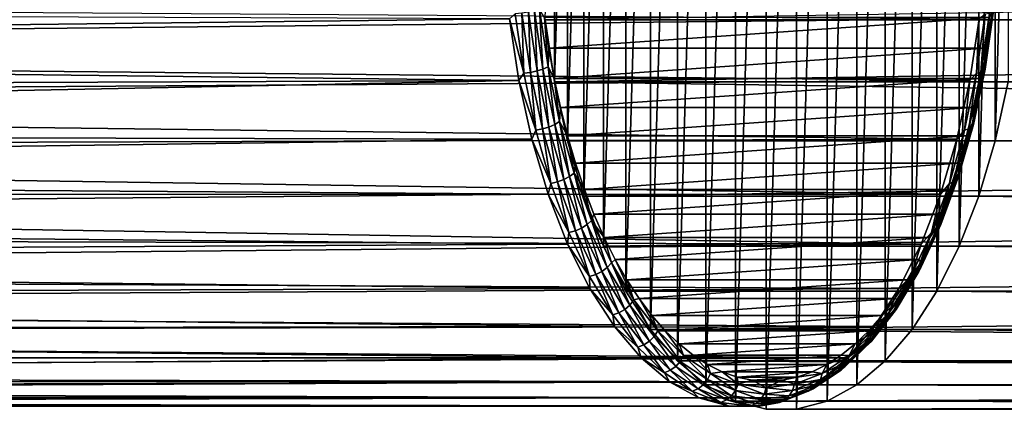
# Model space of a CAD drawing. Header units: metres. Extents: x -27 to 247, y -27 to 27.
# Tile 24 of 34: x 91 to 122, y -16 to -4. Entities that reach past the tile are written whole.
import ezdxf

# ---------------------------------------------------------------- set-up
doc = ezdxf.new("R2010")
doc.units = ezdxf.units.M
doc.layers.add('solid_10271102_01', color=7, linetype='CONTINUOUS')

msp = doc.modelspace()

# ---------------------------------------------------------------- linework, layer by layer
at = {"layer": 'solid_10271102_01'}
for points in [[(114.308525, 16.068218, 122.27401), (114.308525, -16.068218, 122.27401), (113.366859, -15.814806, 124.045029)], [(114.308525, 16.068218, 122.27401), (113.366859, -15.814806, 124.045029), (113.366859, 15.814806, 124.045029)], [(115.257851, 16.068218, 120.488594), (115.257851, -16.068218, 120.488594), (114.308525, -16.068218, 122.27401)], [(115.257851, 16.068218, 120.488594), (114.308525, -16.068218, 122.27401), (114.308525, 16.068218, 122.27401)], [(116.199516, 15.814806, 118.717583), (115.257851, -16.068218, 120.488594), (115.257851, 16.068218, 120.488594)], [(113.366859, 15.814806, 124.045029), (113.366859, -15.814806, 124.045029), (112.447578, -15.312068, 125.773941)], [(113.366859, 15.814806, 124.045029), (112.447578, -15.312068, 125.773941), (112.447578, 15.312068, 125.773941)], [(116.199516, 15.814806, 118.717583), (116.199516, -15.814806, 118.717583), (115.257851, -16.068218, 120.488594)], [(117.11879, 15.312068, 116.98867), (116.199516, -15.814806, 118.717583), (116.199516, 15.814806, 118.717583)], [(112.447578, 15.312068, 125.773941), (112.447578, -15.312068, 125.773941), (111.564964, -14.567746, 127.433891)], [(112.447578, 15.312068, 125.773941), (111.564964, -14.567746, 127.433891), (111.564964, 14.567746, 127.433891)], [(117.11879, 15.312068, 116.98867), (117.11879, -15.312068, 116.98867), (116.199516, -15.814806, 118.717583)], [(118.001404, 14.567746, 115.328712), (117.11879, -15.312068, 116.98867), (117.11879, 15.312068, 116.98867)], [(111.564964, 14.567746, 127.433891), (111.564964, -14.567746, 127.433891), (110.733154, -13.593688, 128.998306)], [(111.564964, 14.567746, 127.433891), (110.733154, -13.593688, 128.998306), (110.733154, 13.593688, 128.998306)], [(118.001404, 14.567746, 115.328712), (118.001404, -14.567746, 115.328712), (117.11879, -15.312068, 116.98867)], [(118.833221, 13.593688, 113.764297), (118.001404, -14.567746, 115.328712), (118.001404, 14.567746, 115.328712)], [(110.733154, 13.593688, 128.998306), (110.733154, -13.593688, 128.998306), (109.965218, -12.405255, 130.442581)], [(110.733154, 13.593688, 128.998306), (109.965218, -12.405255, 130.442581), (109.965218, 12.405255, 130.442581)], [(118.833221, 13.593688, 113.764297), (118.833221, -13.593688, 113.764297), (118.001404, -14.567746, 115.328712)], [(119.601158, 12.405255, 112.320023), (118.833221, -13.593688, 113.764297), (118.833221, 13.593688, 113.764297)], [(109.965218, 12.405255, 130.442581), (109.965218, -12.405255, 130.442581), (109.273209, -11.021026, 131.74408)], [(109.965218, 12.405255, 130.442581), (109.273209, -11.021026, 131.74408), (109.273209, 11.021026, 131.74408)], [(119.601158, 12.405255, 112.320023), (119.601158, -12.405255, 112.320023), (118.833221, -13.593688, 113.764297)], [(120.293167, 11.021026, 111.018532), (119.601158, -12.405255, 112.320023), (119.601158, 12.405255, 112.320023)], [(109.273209, 11.021026, 131.74408), (109.273209, -11.021026, 131.74408), (108.668213, -9.46324, 132.881897)], [(109.273209, 11.021026, 131.74408), (108.668213, -9.46324, 132.881897), (108.668213, 9.46324, 132.881897)], [(120.293167, 11.021026, 111.018532), (120.293167, -11.021026, 111.018532), (119.601158, -12.405255, 112.320023)], [(120.898163, 9.46324, 109.880714), (120.293167, -11.021026, 111.018532), (120.293167, 11.021026, 111.018532)], [(108.668213, 9.46324, 132.881897), (108.668213, -9.46324, 132.881897), (108.159676, -7.756391, 133.838318)], [(108.668213, 9.46324, 132.881897), (108.159676, -7.756391, 133.838318), (108.159676, 7.756391, 133.838318)], [(120.898163, 9.46324, 109.880714), (120.898163, -9.46324, 109.880714), (120.293167, -11.021026, 111.018532)], [(121.406693, 7.756391, 108.924294), (120.898163, -9.46324, 109.880714), (120.898163, 9.46324, 109.880714)], [(108.159676, 7.756391, 133.838318), (108.159676, -7.756391, 133.838318), (107.755493, -5.926869, 134.59848)], [(108.159676, 7.756391, 133.838318), (107.755493, -5.926869, 134.59848), (107.755493, 5.926869, 134.59848)], [(121.406693, 7.756391, 108.924294), (121.406693, -7.756391, 108.924294), (120.898163, -9.46324, 109.880714)], [(121.810883, 5.926869, 108.164131), (121.406693, -7.756391, 108.924294), (121.406693, 7.756391, 108.924294)], [(107.755493, 5.926869, 134.59848), (107.755493, -5.926869, 134.59848), (107.462151, -4.003838, 135.150162)], [(121.810883, 5.926869, 108.164131), (121.810883, -5.926869, 108.164131), (121.406693, -7.756391, 108.924294)], [(231.516296, -4.003908, 201.110916), (231.33844, -2.017865, 201.445419), (107.462151, -4.003838, 135.150162)], [(120.910912, -3.97903, 107.087654), (26.034891, -4.943117, 56.958344), (26.290964, -3.321932, 56.60289)], [(106.359795, -3.979029, 134.45433), (26.244413, -3.671621, 91.94207), (26.037815, -4.927699, 91.434753)], [(106.536514, -3.822579, 134.561279), (106.359795, -3.979029, 134.45433), (106.805916, -5.664089, 134.054611)], [(106.536514, -3.822579, 134.561279), (106.805916, -5.664089, 134.054611), (106.743492, -3.803476, 134.583557)], [(106.743492, -3.803476, 134.583557), (107.011551, -5.635783, 134.079422), (106.94796, -3.773046, 134.55246)], [(106.805916, -5.664089, 134.054611), (107.011551, -5.635783, 134.079422), (106.743492, -3.803476, 134.583557)], [(106.94796, -3.773046, 134.55246), (107.213875, -5.590694, 134.052353), (107.135963, -3.733368, 134.470093)], [(107.011551, -5.635783, 134.079422), (107.213875, -5.590694, 134.052353), (106.94796, -3.773046, 134.55246)], [(107.135963, -3.733368, 134.470093), (107.399078, -5.5319, 133.97525), (107.294655, -3.68715, 134.342102)], [(107.213875, -5.590694, 134.052353), (107.399078, -5.5319, 133.97525), (107.135963, -3.733368, 134.470093)], [(107.294655, -3.68715, 134.342102), (107.554512, -5.463417, 133.853378), (107.449234, -3.936713, 134.109436)], [(107.399078, -5.5319, 133.97525), (107.554512, -5.463417, 133.853378), (107.294655, -3.68715, 134.342102)], [(107.449234, -3.936713, 134.109436), (107.585014, -4.889421, 133.854065), (121.234192, -3.936733, 108.183701)], [(107.554512, -5.463417, 133.853378), (107.585014, -4.889421, 133.854065), (107.449234, -3.936713, 134.109436)], [(107.585014, -4.889421, 133.854065), (121.098404, -4.889445, 108.439079), (121.234192, -3.936733, 108.183701)], [(120.829002, -5.664089, 107.681015), (120.910912, -3.97903, 107.087654), (121.098404, -3.822579, 107.174347)], [(120.829002, -5.664089, 107.681015), (121.098404, -3.822579, 107.174347), (120.964561, -5.635783, 107.837624)], [(120.964561, -5.635783, 107.837624), (121.232613, -3.803476, 107.333488), (121.055252, -5.590694, 108.0205)], [(121.098404, -3.822579, 107.174347), (121.232613, -3.803476, 107.333488), (120.964561, -5.635783, 107.837624)], [(121.055252, -5.590694, 108.0205), (121.321167, -3.773046, 107.520393), (121.094894, -5.5319, 108.217155)], [(121.232613, -3.803476, 107.333488), (121.321167, -3.773046, 107.520393), (121.055252, -5.590694, 108.0205)], [(121.08078, -5.463417, 108.414162), (121.340637, -3.68715, 107.925446), (121.098404, -4.889445, 108.439079)], [(121.358009, -3.733368, 107.722313), (121.340637, -3.68715, 107.925446), (121.08078, -5.463417, 108.414162)], [(121.094894, -5.5319, 108.217155), (121.358009, -3.733368, 107.722313), (121.08078, -5.463417, 108.414162)], [(121.321167, -3.773046, 107.520393), (121.358009, -3.733368, 107.722313), (121.094894, -5.5319, 108.217155)], [(121.340637, -3.68715, 107.925446), (121.234192, -3.936733, 108.183701), (121.098404, -4.889445, 108.439079)], [(120.910912, -3.97903, 107.087654), (120.619415, -5.88998, 107.63588), (26.034891, -4.943117, 56.958344)], [(106.651299, -5.88998, 133.906097), (106.359795, -3.979029, 134.45433), (26.037815, -4.927699, 91.434753)], [(106.805916, -5.664089, 134.054611), (106.359795, -3.979029, 134.45433), (106.651299, -5.88998, 133.906097)], [(231.516296, -4.003908, 201.110916), (107.462151, -4.003838, 135.150162), (107.755493, -5.926869, 134.59848)], [(231.809616, -5.926806, 200.55925), (231.516296, -4.003908, 201.110916), (107.755493, -5.926869, 134.59848)], [(120.829002, -5.664089, 107.681015), (120.619415, -5.88998, 107.63588), (120.910912, -3.97903, 107.087654)], [(120.619415, -5.88998, 107.63588), (25.687263, -6.512641, 57.456177), (26.034891, -4.943117, 56.958344)], [(106.651299, -5.88998, 133.906097), (26.037815, -4.927699, 91.434753), (25.76354, -6.204028, 90.752083)], [(107.554512, -5.463417, 133.853378), (107.749733, -5.820817, 133.544281), (107.585014, -4.889421, 133.854065)], [(107.585014, -4.889421, 133.854065), (107.749733, -5.820817, 133.544281), (121.098404, -4.889445, 108.439079)], [(107.749733, -5.820817, 133.544281), (120.933693, -5.820846, 108.748863), (121.098404, -4.889445, 108.439079)], [(121.08078, -5.463417, 108.414162), (121.098404, -4.889445, 108.439079), (120.933693, -5.820846, 108.748863)], [(107.399078, -5.5319, 133.97525), (107.762047, -7.249766, 133.292603), (107.554512, -5.463417, 133.853378)], [(107.554512, -5.463417, 133.853378), (107.912987, -7.160016, 133.179184), (107.749733, -5.820817, 133.544281)], [(107.762047, -7.249766, 133.292603), (107.912987, -7.160016, 133.179184), (107.554512, -5.463417, 133.853378)], [(120.722305, -7.160016, 109.088364), (121.08078, -5.463417, 108.414162), (120.740761, -6.727106, 109.11171)], [(121.094894, -5.5319, 108.217155), (121.08078, -5.463417, 108.414162), (120.722305, -7.160016, 109.088364)], [(121.08078, -5.463417, 108.414162), (120.933693, -5.820846, 108.748863), (120.740761, -6.727106, 109.11171)], [(106.805916, -5.664089, 134.054611), (106.651299, -5.88998, 133.906097), (107.177559, -7.423003, 133.355652)], [(106.805916, -5.664089, 134.054611), (107.177559, -7.423003, 133.355652), (107.011551, -5.635783, 134.079422)], [(107.011551, -5.635783, 134.079422), (107.381332, -7.385908, 133.383957), (107.213875, -5.590694, 134.052353)], [(107.177559, -7.423003, 133.355652), (107.381332, -7.385908, 133.383957), (107.011551, -5.635783, 134.079422)], [(107.213875, -5.590694, 134.052353), (107.580704, -7.326817, 133.362442), (107.399078, -5.5319, 133.97525)], [(107.381332, -7.385908, 133.383957), (107.580704, -7.326817, 133.362442), (107.213875, -5.590694, 134.052353)], [(107.580704, -7.326817, 133.362442), (107.762047, -7.249766, 133.292603), (107.399078, -5.5319, 133.97525)], [(120.457359, -7.423003, 108.379982), (120.619415, -5.88998, 107.63588), (120.829002, -5.664089, 107.681015)], [(120.457359, -7.423003, 108.379982), (120.829002, -5.664089, 107.681015), (120.594772, -7.385908, 108.533089)], [(120.594772, -7.385908, 108.533089), (120.964561, -5.635783, 107.837624), (120.688423, -7.326817, 108.710403)], [(120.829002, -5.664089, 107.681015), (120.964561, -5.635783, 107.837624), (120.594772, -7.385908, 108.533089)], [(120.688423, -7.326817, 108.710403), (121.055252, -5.590694, 108.0205), (120.731926, -7.249766, 108.899803)], [(120.964561, -5.635783, 107.837624), (121.055252, -5.590694, 108.0205), (120.688423, -7.326817, 108.710403)], [(120.731926, -7.249766, 108.899803), (121.094894, -5.5319, 108.217155), (120.722305, -7.160016, 109.088364)], [(121.055252, -5.590694, 108.0205), (121.094894, -5.5319, 108.217155), (120.731926, -7.249766, 108.899803)], [(106.651299, -5.88998, 133.906097), (25.76354, -6.204028, 90.752083), (25.414881, -7.505589, 89.867165)], [(107.052933, -7.708042, 133.150726), (106.651299, -5.88998, 133.906097), (25.414881, -7.505589, 89.867165)], [(120.619415, -5.88998, 107.63588), (120.217773, -7.708042, 108.391258), (25.687263, -6.512641, 57.456177)], [(107.177559, -7.423003, 133.355652), (106.651299, -5.88998, 133.906097), (107.052933, -7.708042, 133.150726)], [(107.749733, -5.820817, 133.544281), (107.942657, -6.72707, 133.181442), (120.933693, -5.820846, 108.748863)], [(107.912987, -7.160016, 133.179184), (107.942657, -6.72707, 133.181442), (107.749733, -5.820817, 133.544281)], [(232.21376, -7.756236, 199.799164), (231.809616, -5.926806, 200.55925), (107.755493, -5.926869, 134.59848)], [(232.21376, -7.756236, 199.799164), (107.755493, -5.926869, 134.59848), (108.159676, -7.756391, 133.838318)], [(107.942657, -6.72707, 133.181442), (120.740761, -6.727106, 109.11171), (120.933693, -5.820846, 108.748863)], [(120.457359, -7.423003, 108.379982), (120.217773, -7.708042, 108.391258), (120.619415, -5.88998, 107.63588)], [(121.406693, -7.756391, 108.924294), (121.810883, -5.926869, 108.164131), (216.673996, -7.076653, 159.179108)], [(120.217773, -7.708042, 108.391258), (25.259804, -8.012012, 58.095409), (25.687263, -6.512641, 57.456177)], [(107.912987, -7.160016, 133.179184), (108.16301, -7.604504, 132.767029), (107.942657, -6.72707, 133.181442)], [(107.942657, -6.72707, 133.181442), (108.16301, -7.604504, 132.767029), (120.740761, -6.727106, 109.11171)], [(108.16301, -7.604504, 132.767029), (120.520409, -7.604546, 109.526131), (120.740761, -6.727106, 109.11171)], [(120.722305, -7.160016, 109.088364), (120.740761, -6.727106, 109.11171), (120.520409, -7.604546, 109.526131)], [(107.580704, -7.326817, 133.362442), (108.043098, -8.956099, 132.492798), (107.762047, -7.249766, 133.292603)], [(107.762047, -7.249766, 133.292603), (108.219582, -8.861913, 132.432098), (107.912987, -7.160016, 133.179184)], [(108.043098, -8.956099, 132.492798), (108.219582, -8.861913, 132.432098), (107.762047, -7.249766, 133.292603)], [(107.912987, -7.160016, 133.179184), (108.364861, -8.752205, 132.32933), (108.16301, -7.604504, 132.767029)], [(108.219582, -8.861913, 132.432098), (108.364861, -8.752205, 132.32933), (107.912987, -7.160016, 133.179184)], [(120.270432, -8.752205, 109.93821), (120.722305, -7.160016, 109.088364), (120.273521, -8.449543, 109.990456)], [(120.731926, -7.249766, 108.899803), (120.722305, -7.160016, 109.088364), (120.270432, -8.752205, 109.93821)], [(120.274391, -8.861913, 109.7603), (120.731926, -7.249766, 108.899803), (120.270432, -8.752205, 109.93821)], [(120.722305, -7.160016, 109.088364), (120.520409, -7.604546, 109.526131), (120.273521, -8.449543, 109.990456)], [(120.688423, -7.326817, 108.710403), (120.731926, -7.249766, 108.899803), (120.274391, -8.861913, 109.7603)], [(121.406693, -7.756391, 108.924294), (216.673996, -7.076653, 159.179108), (217.302032, -8.175793, 160.183228)], [(107.052933, -7.708042, 133.150726), (25.414881, -7.505589, 89.867165), (24.987354, -8.825086, 88.751472)], [(107.177559, -7.423003, 133.355652), (107.052933, -7.708042, 133.150726), (107.646027, -9.073674, 132.474594)], [(107.177559, -7.423003, 133.355652), (107.646027, -9.073674, 132.474594), (107.381332, -7.385908, 133.383957)], [(107.381332, -7.385908, 133.383957), (107.847466, -9.028329, 132.507294), (107.580704, -7.326817, 133.362442)], [(107.646027, -9.073674, 132.474594), (107.847466, -9.028329, 132.507294), (107.381332, -7.385908, 133.383957)], [(107.847466, -9.028329, 132.507294), (108.043098, -8.956099, 132.492798), (107.580704, -7.326817, 133.362442)], [(108.16301, -7.604504, 132.767029), (108.409889, -8.449495, 132.302704), (120.520409, -7.604546, 109.526131)], [(108.364861, -8.752205, 132.32933), (108.409889, -8.449495, 132.302704), (108.16301, -7.604504, 132.767029)], [(108.409889, -8.449495, 132.302704), (120.273521, -8.449543, 109.990456), (120.520409, -7.604546, 109.526131)], [(119.988892, -9.073674, 109.26104), (120.217773, -7.708042, 108.391258), (120.457359, -7.423003, 108.379982)], [(119.988892, -9.073674, 109.26104), (120.457359, -7.423003, 108.379982), (120.128647, -9.028329, 109.409752)], [(120.128647, -9.028329, 109.409752), (120.594772, -7.385908, 108.533089), (120.226028, -8.956099, 109.580048)], [(120.457359, -7.423003, 108.379982), (120.594772, -7.385908, 108.533089), (120.128647, -9.028329, 109.409752)], [(120.226028, -8.956099, 109.580048), (120.688423, -7.326817, 108.710403), (120.274391, -8.861913, 109.7603)], [(120.594772, -7.385908, 108.533089), (120.688423, -7.326817, 108.710403), (120.226028, -8.956099, 109.580048)], [(107.55838, -9.404544, 132.200119), (107.052933, -7.708042, 133.150726), (24.987354, -8.825086, 88.751472)], [(120.217773, -7.708042, 108.391258), (119.712326, -9.404544, 109.341866), (25.259804, -8.012012, 58.095409)], [(107.646027, -9.073674, 132.474594), (107.052933, -7.708042, 133.150726), (107.55838, -9.404544, 132.200119)], [(232.21376, -7.756236, 199.799164), (108.159676, -7.756391, 133.838318), (108.668213, -9.46324, 132.881897)], [(232.722382, -9.463344, 198.842606), (232.21376, -7.756236, 199.799164), (108.668213, -9.46324, 132.881897)], [(119.988892, -9.073674, 109.26104), (119.712326, -9.404544, 109.341866), (120.217773, -7.708042, 108.391258)], [(120.898163, -9.46324, 109.880714), (121.406693, -7.756391, 108.924294), (218.063431, -9.20007, 161.332367)], [(121.406693, -7.756391, 108.924294), (217.302032, -8.175793, 160.183228), (218.063431, -9.20007, 161.332367)], [(119.712326, -9.404544, 109.341866), (24.770237, -9.417288, 58.870789), (25.259804, -8.012012, 58.095409)], [(108.364861, -8.752205, 132.32933), (108.682129, -9.258025, 131.79071), (108.409889, -8.449495, 132.302704)], [(108.409889, -8.449495, 132.302704), (108.682129, -9.258025, 131.79071), (120.273521, -8.449543, 109.990456)], [(108.682129, -9.258025, 131.79071), (120.001282, -9.258079, 110.502464), (120.273521, -8.449543, 109.990456)], [(120.270432, -8.752205, 109.93821), (120.273521, -8.449543, 109.990456), (120.001282, -9.258079, 110.502464)], [(107.55838, -9.404544, 132.200119), (24.987354, -8.825086, 88.751472), (24.48237, -10.142168, 87.38253)], [(108.219582, -8.861913, 132.432098), (108.765015, -10.344833, 131.406296), (108.364861, -8.752205, 132.32933)], [(108.364861, -8.752205, 132.32933), (108.903534, -10.216767, 131.316223), (108.682129, -9.258025, 131.79071)], [(108.765015, -10.344833, 131.406296), (108.903534, -10.216767, 131.316223), (108.364861, -8.752205, 132.32933)], [(120.270432, -8.752205, 109.93821), (120.001282, -9.258079, 110.502464), (119.704895, -10.026702, 111.059891)], [(119.73175, -10.216767, 110.951309), (120.270432, -8.752205, 109.93821), (119.704895, -10.026702, 111.059891)], [(120.274391, -8.861913, 109.7603), (120.270432, -8.752205, 109.93821), (119.73175, -10.216767, 110.951309)], [(107.646027, -9.073674, 132.474594), (107.55838, -9.404544, 132.200119), (108.204491, -10.59203, 131.424271)], [(107.646027, -9.073674, 132.474594), (108.204491, -10.59203, 131.424271), (107.847466, -9.028329, 132.507294)], [(107.847466, -9.028329, 132.507294), (108.403137, -10.539098, 131.462234), (108.043098, -8.956099, 132.492798)], [(108.204491, -10.59203, 131.424271), (108.403137, -10.539098, 131.462234), (107.847466, -9.028329, 132.507294)], [(108.043098, -8.956099, 132.492798), (108.59433, -10.45478, 131.4561), (108.219582, -8.861913, 132.432098)], [(108.403137, -10.539098, 131.462234), (108.59433, -10.45478, 131.4561), (108.043098, -8.956099, 132.492798)], [(108.59433, -10.45478, 131.4561), (108.765015, -10.344833, 131.406296), (108.219582, -8.861913, 132.432098)], [(119.430428, -10.59203, 110.311356), (119.712326, -9.404544, 109.341866), (119.988892, -9.073674, 109.26104)], [(119.430428, -10.59203, 110.311356), (119.988892, -9.073674, 109.26104), (119.572975, -10.539098, 110.454819)], [(119.572975, -10.539098, 110.454819), (120.128647, -9.028329, 109.409752), (119.674805, -10.45478, 110.616753)], [(119.988892, -9.073674, 109.26104), (120.128647, -9.028329, 109.409752), (119.572975, -10.539098, 110.454819)], [(119.674805, -10.45478, 110.616753), (120.226028, -8.956099, 109.580048), (119.728958, -10.344833, 110.78611)], [(120.128647, -9.028329, 109.409752), (120.226028, -8.956099, 109.580048), (119.674805, -10.45478, 110.616753)], [(119.728958, -10.344833, 110.78611), (120.274391, -8.861913, 109.7603), (119.73175, -10.216767, 110.951309)], [(120.226028, -8.956099, 109.580048), (120.274391, -8.861913, 109.7603), (119.728958, -10.344833, 110.78611)], [(119.111046, -10.952733, 110.472717), (24.241047, -10.706152, 59.772636), (24.770237, -9.417288, 58.870789)], [(108.159668, -10.952733, 131.06926), (107.55838, -9.404544, 132.200119), (24.48237, -10.142168, 87.38253)], [(119.712326, -9.404544, 109.341866), (119.111046, -10.952733, 110.472717), (24.770237, -9.417288, 58.870789)], [(108.204491, -10.59203, 131.424271), (107.55838, -9.404544, 132.200119), (108.159668, -10.952733, 131.06926)], [(108.682129, -9.258025, 131.79071), (108.978508, -10.026646, 131.233292), (120.001282, -9.258079, 110.502464)], [(108.903534, -10.216767, 131.316223), (108.978508, -10.026646, 131.233292), (108.682129, -9.258025, 131.79071)], [(108.978508, -10.026646, 131.233292), (119.704895, -10.026702, 111.059891), (120.001282, -9.258079, 110.502464)], [(119.430428, -10.59203, 110.311356), (119.111046, -10.952733, 110.472717), (119.712326, -9.404544, 109.341866)], [(120.898163, -9.46324, 109.880714), (218.063431, -9.20007, 161.332367), (218.945602, -10.096199, 162.561874)], [(232.722382, -9.463344, 198.842606), (108.668213, -9.46324, 132.881897), (109.273209, -11.021026, 131.74408)], [(233.327423, -11.02121, 197.704681), (232.722382, -9.463344, 198.842606), (109.273209, -11.021026, 131.74408)], [(120.293167, -11.021026, 111.018532), (120.898163, -9.46324, 109.880714), (219.914108, -10.820102, 163.777847)], [(120.898163, -9.46324, 109.880714), (218.945602, -10.096199, 162.561874), (219.914108, -10.820102, 163.777847)], [(108.903534, -10.216767, 131.316223), (109.297821, -10.752268, 130.632751), (108.978508, -10.026646, 131.233292)], [(108.978508, -10.026646, 131.233292), (109.297821, -10.752268, 130.632751), (119.704895, -10.026702, 111.059891)], [(109.297821, -10.752268, 130.632751), (119.385574, -10.752327, 111.660439), (119.704895, -10.026702, 111.059891)], [(119.73175, -10.216767, 110.951309), (119.704895, -10.026702, 111.059891), (119.385574, -10.752327, 111.660439)], [(108.159668, -10.952733, 131.06926), (24.48237, -10.142168, 87.38253), (23.913992, -11.418011, 85.75943)], [(108.59433, -10.45478, 131.4561), (109.226341, -11.801006, 130.267441), (108.765015, -10.344833, 131.406296)], [(108.765015, -10.344833, 131.406296), (109.390381, -11.676904, 130.230148), (108.903534, -10.216767, 131.316223)], [(109.226341, -11.801006, 130.267441), (109.390381, -11.676904, 130.230148), (108.765015, -10.344833, 131.406296)], [(108.903534, -10.216767, 131.316223), (109.521164, -11.532347, 130.154633), (109.297821, -10.752268, 130.632751)], [(109.390381, -11.676904, 130.230148), (109.521164, -11.532347, 130.154633), (108.903534, -10.216767, 131.316223)], [(119.103592, -11.676904, 111.962257), (119.728958, -10.344833, 110.78611), (119.114128, -11.532347, 112.1129)], [(119.674805, -10.45478, 110.616753), (119.728958, -10.344833, 110.78611), (119.103592, -11.676904, 111.962257)], [(119.114128, -11.532347, 112.1129), (119.73175, -10.216767, 110.951309), (119.385574, -10.752327, 111.660439)], [(119.728958, -10.344833, 110.78611), (119.73175, -10.216767, 110.951309), (119.114128, -11.532347, 112.1129)], [(108.204491, -10.59203, 131.424271), (108.159668, -10.952733, 131.06926), (108.844803, -11.95593, 130.220016)], [(108.204491, -10.59203, 131.424271), (108.844803, -11.95593, 130.220016), (108.403137, -10.539098, 131.462234)], [(108.403137, -10.539098, 131.462234), (109.040245, -11.896182, 130.263992), (108.59433, -10.45478, 131.4561)], [(108.844803, -11.95593, 130.220016), (109.040245, -11.896182, 130.263992), (108.403137, -10.539098, 131.462234)], [(109.040245, -11.896182, 130.263992), (109.226341, -11.801006, 130.267441), (108.59433, -10.45478, 131.4561)], [(118.790115, -11.95593, 111.51561), (119.111046, -10.952733, 110.472717), (119.430428, -10.59203, 110.311356)], [(118.790115, -11.95593, 111.51561), (119.430428, -10.59203, 110.311356), (118.93586, -11.896182, 111.653053)], [(118.93586, -11.896182, 111.653053), (119.572975, -10.539098, 110.454819), (119.042786, -11.801006, 111.805405)], [(119.430428, -10.59203, 110.311356), (119.572975, -10.539098, 110.454819), (118.93586, -11.896182, 111.653053)], [(119.042786, -11.801006, 111.805405), (119.674805, -10.45478, 110.616753), (119.103592, -11.676904, 111.962257)], [(119.572975, -10.539098, 110.454819), (119.674805, -10.45478, 110.616753), (119.042786, -11.801006, 111.805405)], [(119.111046, -10.952733, 110.472717), (23.69755, -11.860699, 60.787636), (24.241047, -10.706152, 59.772636)], [(119.111046, -10.952733, 110.472717), (118.423401, -12.328194, 111.765976), (23.69755, -11.860699, 60.787636)], [(108.847305, -12.328194, 129.776001), (108.159668, -10.952733, 131.06926), (23.913992, -11.418011, 85.75943)], [(108.844803, -11.95593, 130.220016), (108.159668, -10.952733, 131.06926), (108.847305, -12.328194, 129.776001)], [(109.297821, -10.752268, 130.632751), (109.638771, -11.43194, 129.991516), (119.385574, -10.752327, 111.660439)], [(109.521164, -11.532347, 130.154633), (109.638771, -11.43194, 129.991516), (109.297821, -10.752268, 130.632751)], [(109.638771, -11.43194, 129.991516), (119.044624, -11.432001, 112.301682), (119.385574, -10.752327, 111.660439)], [(118.790115, -11.95593, 111.51561), (118.423401, -12.328194, 111.765976), (119.111046, -10.952733, 110.472717)], [(119.114128, -11.532347, 112.1129), (119.385574, -10.752327, 111.660439), (119.044624, -11.432001, 112.301682)], [(120.293167, -11.021026, 111.018532), (219.914108, -10.820102, 163.777847), (220.901657, -11.344135, 164.866379)], [(233.327423, -11.02121, 197.704681), (109.273209, -11.021026, 131.74408), (109.965218, -12.405255, 130.442581)], [(234.019363, -12.405264, 196.403336), (233.327423, -11.02121, 197.704681), (109.965218, -12.405255, 130.442581)], [(119.601158, -12.405255, 112.320023), (120.293167, -11.021026, 111.018532), (223.8022, -11.991933, 167.180984)], [(120.293167, -11.021026, 111.018532), (222.846786, -11.900829, 166.558777), (223.8022, -11.991933, 167.180984)], [(120.293167, -11.021026, 111.018532), (221.882355, -11.693591, 165.793228), (222.846786, -11.900829, 166.558777)], [(120.293167, -11.021026, 111.018532), (220.901657, -11.344135, 164.866379), (221.882355, -11.693591, 165.793228)], [(108.847305, -12.328194, 129.776001), (23.913992, -11.418011, 85.75943), (23.312151, -12.601336, 83.911713)], [(109.390381, -11.676904, 130.230148), (110.086571, -12.838697, 128.920807), (109.521164, -11.532347, 130.154633)], [(109.521164, -11.532347, 130.154633), (110.208733, -12.679758, 128.861511), (109.638771, -11.43194, 129.991516)], [(110.086571, -12.838697, 128.920807), (110.208733, -12.679758, 128.861511), (109.521164, -11.532347, 130.154633)], [(109.638771, -11.43194, 129.991516), (109.999847, -12.062609, 129.312439), (119.044624, -11.432001, 112.301682)], [(110.208733, -12.679758, 128.861511), (109.999847, -12.062609, 129.312439), (109.638771, -11.43194, 129.991516)], [(109.999847, -12.062609, 129.312439), (118.683548, -12.06267, 112.980774), (119.044624, -11.432001, 112.301682)], [(118.426559, -12.679758, 113.406029), (119.114128, -11.532347, 112.1129), (118.683548, -12.06267, 112.980774)], [(119.103592, -11.676904, 111.962257), (119.114128, -11.532347, 112.1129), (118.426559, -12.679758, 113.406029)], [(119.114128, -11.532347, 112.1129), (119.044624, -11.432001, 112.301682), (118.683548, -12.06267, 112.980774)], [(118.423401, -12.328194, 111.765976), (23.166725, -12.866733, 61.896805), (23.69755, -11.860699, 60.787636)], [(108.844803, -11.95593, 130.220016), (109.557625, -13.145486, 128.879395), (109.040245, -11.896182, 130.263992)], [(109.040245, -11.896182, 130.263992), (109.749512, -13.079793, 128.930069), (109.226341, -11.801006, 130.267441)], [(109.557625, -13.145486, 128.879395), (109.749512, -13.079793, 128.930069), (109.040245, -11.896182, 130.263992)], [(109.226341, -11.801006, 130.267441), (109.929932, -12.975148, 128.944183), (109.390381, -11.676904, 130.230148)], [(109.749512, -13.079793, 128.930069), (109.929932, -12.975148, 128.944183), (109.226341, -11.801006, 130.267441)], [(109.929932, -12.975148, 128.944183), (110.086571, -12.838697, 128.920807), (109.390381, -11.676904, 130.230148)], [(118.226601, -13.079793, 112.986984), (118.93586, -11.896182, 111.653053), (118.339195, -12.975148, 113.128662)], [(118.790115, -11.95593, 111.51561), (118.93586, -11.896182, 111.653053), (118.226601, -13.079793, 112.986984)], [(118.339195, -12.975148, 113.128662), (119.042786, -11.801006, 111.805405), (118.407402, -12.838697, 113.271599)], [(118.93586, -11.896182, 111.653053), (119.042786, -11.801006, 111.805405), (118.339195, -12.975148, 113.128662)], [(118.407402, -12.838697, 113.271599), (119.103592, -11.676904, 111.962257), (118.426559, -12.679758, 113.406029)], [(119.042786, -11.801006, 111.805405), (119.103592, -11.676904, 111.962257), (118.407402, -12.838697, 113.271599)], [(108.844803, -11.95593, 130.220016), (108.847305, -12.328194, 129.776001), (109.557625, -13.145486, 128.879395)], [(109.999847, -12.062609, 129.312439), (110.379356, -12.641407, 128.598679), (118.683548, -12.06267, 112.980774)], [(110.208733, -12.679758, 128.861511), (110.379356, -12.641407, 128.598679), (109.999847, -12.062609, 129.312439)], [(110.379356, -12.641407, 128.598679), (118.304031, -12.641466, 113.694534), (118.683548, -12.06267, 112.980774)], [(118.077293, -13.145486, 112.856239), (118.423401, -12.328194, 111.765976), (118.790115, -11.95593, 111.51561)], [(118.077293, -13.145486, 112.856239), (118.790115, -11.95593, 111.51561), (118.226601, -13.079793, 112.986984)], [(118.426559, -12.679758, 113.406029), (118.683548, -12.06267, 112.980774), (118.304031, -12.641466, 113.694534)], [(243.655289, -12.405264, 178.280792), (119.601158, -12.405255, 112.320023), (223.8022, -11.991933, 167.180984)], [(118.423401, -12.328194, 111.765976), (117.660255, -13.509231, 113.201256), (23.166725, -12.866733, 61.896805)], [(109.610458, -13.509231, 128.340729), (108.847305, -12.328194, 129.776001), (23.312151, -12.601336, 83.911713)], [(109.557625, -13.145486, 128.879395), (108.847305, -12.328194, 129.776001), (109.610458, -13.509231, 128.340729)], [(234.019363, -12.405264, 196.403336), (109.965218, -12.405255, 130.442581), (110.733154, -13.593688, 128.998306)], [(234.787277, -13.59368, 194.959076), (234.019363, -12.405264, 196.403336), (110.733154, -13.593688, 128.998306)], [(118.077293, -13.145486, 112.856239), (117.660255, -13.509231, 113.201256), (118.423401, -12.328194, 111.765976)], [(242.88736, -13.59368, 179.725037), (118.833221, -13.593688, 113.764297), (119.601158, -12.405255, 112.320023)], [(243.655289, -12.405264, 178.280792), (242.88736, -13.59368, 179.725037), (119.601158, -12.405255, 112.320023)], [(109.610458, -13.509231, 128.340729), (23.312151, -12.601336, 83.911713), (22.719524, -13.640867, 81.900917)], [(110.086571, -12.838697, 128.920807), (110.84343, -13.813274, 127.49736), (110.208733, -12.679758, 128.861511)], [(110.208733, -12.679758, 128.861511), (110.956223, -13.64227, 127.455688), (110.379356, -12.641407, 128.598679)], [(110.84343, -13.813274, 127.49736), (110.956223, -13.64227, 127.455688), (110.208733, -12.679758, 128.861511)], [(110.379356, -12.641407, 128.598679), (110.775742, -13.166047, 127.85318), (118.304031, -12.641466, 113.694534)], [(110.956223, -13.64227, 127.455688), (110.775742, -13.166047, 127.85318), (110.379356, -12.641407, 128.598679)], [(110.775742, -13.166047, 127.85318), (117.907639, -13.166102, 114.440041), (118.304031, -12.641466, 113.694534)], [(117.67907, -13.64227, 114.811852), (118.426559, -12.679758, 113.406029), (117.907639, -13.166102, 114.440041)], [(118.407402, -12.838697, 113.271599), (118.426559, -12.679758, 113.406029), (117.67907, -13.64227, 114.811852)], [(118.426559, -12.679758, 113.406029), (118.304031, -12.641466, 113.694534), (117.907639, -13.166102, 114.440041)], [(117.660255, -13.509231, 113.201256), (22.66913, -13.72445, 63.088749), (23.166725, -12.866733, 61.896805)], [(109.557625, -13.145486, 128.879395), (110.332573, -14.143352, 127.421936), (109.749512, -13.079793, 128.930069)], [(109.749512, -13.079793, 128.930069), (110.520576, -14.072672, 127.479889), (109.929932, -12.975148, 128.944183)], [(110.332573, -14.143352, 127.421936), (110.520576, -14.072672, 127.479889), (109.749512, -13.079793, 128.930069)], [(109.929932, -12.975148, 128.944183), (110.694832, -13.960083, 127.505623), (110.086571, -12.838697, 128.920807)], [(110.520576, -14.072672, 127.479889), (110.694832, -13.960083, 127.505623), (109.929932, -12.975148, 128.944183)], [(110.694832, -13.960083, 127.505623), (110.84343, -13.813274, 127.49736), (110.086571, -12.838697, 128.920807)], [(117.455528, -14.072672, 114.437157), (118.226601, -13.079793, 112.986984), (117.574295, -13.960083, 114.56723)], [(118.077293, -13.145486, 112.856239), (118.226601, -13.079793, 112.986984), (117.455528, -14.072672, 114.437157)], [(117.574295, -13.960083, 114.56723), (118.339195, -12.975148, 113.128662), (117.650543, -13.813274, 114.695038)], [(118.226601, -13.079793, 112.986984), (118.339195, -12.975148, 113.128662), (117.574295, -13.960083, 114.56723)], [(117.650543, -13.813274, 114.695038), (118.407402, -12.838697, 113.271599), (117.67907, -13.64227, 114.811852)], [(118.339195, -12.975148, 113.128662), (118.407402, -12.838697, 113.271599), (117.650543, -13.813274, 114.695038)], [(109.557625, -13.145486, 128.879395), (109.610458, -13.509231, 128.340729), (110.332573, -14.143352, 127.421936)], [(110.775742, -13.166047, 127.85318), (111.187416, -13.634414, 127.078941), (117.907639, -13.166102, 114.440041)], [(110.956223, -13.64227, 127.455688), (111.187416, -13.634414, 127.078941), (110.775742, -13.166047, 127.85318)], [(111.187416, -13.634414, 127.078941), (117.495964, -13.634463, 115.214279), (117.907639, -13.166102, 114.440041)], [(117.302345, -14.143352, 114.31369), (117.660255, -13.509231, 113.201256), (118.077293, -13.145486, 112.856239)], [(117.302345, -14.143352, 114.31369), (118.077293, -13.145486, 112.856239), (117.455528, -14.072672, 114.437157)], [(117.67907, -13.64227, 114.811852), (117.907639, -13.166102, 114.440041), (117.495964, -13.634463, 115.214279)], [(110.437088, -14.477224, 126.786057), (22.719524, -13.640867, 81.900917), (22.177694, -14.505166, 79.78968)], [(116.833626, -14.477223, 114.75592), (22.220039, -14.440218, 64.360573), (22.66913, -13.72445, 63.088749)], [(117.660255, -13.509231, 113.201256), (116.833626, -14.477223, 114.75592), (22.66913, -13.72445, 63.088749)], [(110.437088, -14.477224, 126.786057), (109.610458, -13.509231, 128.340729), (22.719524, -13.640867, 81.900917)], [(110.332573, -14.143352, 127.421936), (109.610458, -13.509231, 128.340729), (110.437088, -14.477224, 126.786057)], [(235.61908, -14.567716, 193.394699), (234.787277, -13.59368, 194.959076), (110.733154, -13.593688, 128.998306)], [(235.61908, -14.567716, 193.394699), (110.733154, -13.593688, 128.998306), (111.564964, -14.567746, 127.433891)], [(110.84343, -13.813274, 127.49736), (111.649918, -14.586423, 125.980576), (110.956223, -13.64227, 127.455688)], [(110.956223, -13.64227, 127.455688), (111.752724, -14.405847, 125.95768), (111.187416, -13.634414, 127.078941)], [(111.649918, -14.586423, 125.980576), (111.752724, -14.405847, 125.95768), (110.956223, -13.64227, 127.455688)], [(111.187416, -13.634414, 127.078941), (111.612648, -14.044511, 126.27919), (117.495964, -13.634463, 115.214279)], [(111.752724, -14.405847, 125.95768), (111.612648, -14.044511, 126.27919), (111.187416, -13.634414, 127.078941)], [(111.612648, -14.044511, 126.27919), (117.070732, -14.044553, 116.01403), (117.495964, -13.634463, 115.214279)], [(117.302345, -14.143352, 114.31369), (116.833626, -14.477223, 114.75592), (117.660255, -13.509231, 113.201256)], [(116.882561, -14.405847, 116.30986), (117.67907, -13.64227, 114.811852), (117.070732, -14.044553, 116.01403)], [(117.650543, -13.813274, 114.695038), (117.67907, -13.64227, 114.811852), (116.882561, -14.405847, 116.30986)], [(117.67907, -13.64227, 114.811852), (117.495964, -13.634463, 115.214279), (117.070732, -14.044553, 116.01403)], [(242.055573, -14.567716, 181.289413), (118.001404, -14.567746, 115.328712), (118.833221, -13.593688, 113.764297)], [(242.88736, -13.59368, 179.725037), (242.055573, -14.567716, 181.289413), (118.833221, -13.593688, 113.764297)], [(110.520576, -14.072672, 127.479889), (111.342216, -14.860339, 125.934624), (110.694832, -13.960083, 127.505623)], [(110.694832, -13.960083, 127.505623), (111.509895, -14.741448, 125.972717), (110.84343, -13.813274, 127.49736)], [(111.342216, -14.860339, 125.934624), (111.509895, -14.741448, 125.972717), (110.694832, -13.960083, 127.505623)], [(111.509895, -14.741448, 125.972717), (111.649918, -14.586423, 125.980576), (110.84343, -13.813274, 127.49736)], [(116.759239, -14.741448, 116.100136), (117.574295, -13.960083, 114.56723), (116.844055, -14.586423, 116.211823)], [(117.455528, -14.072672, 114.437157), (117.574295, -13.960083, 114.56723), (116.759239, -14.741448, 116.100136)], [(116.844055, -14.586423, 116.211823), (117.650543, -13.813274, 114.695038), (116.882561, -14.405847, 116.30986)], [(117.574295, -13.960083, 114.56723), (117.650543, -13.813274, 114.695038), (116.844055, -14.586423, 116.211823)], [(110.332573, -14.143352, 127.421936), (111.158333, -14.934975, 125.868912), (110.520576, -14.072672, 127.479889)], [(110.332573, -14.143352, 127.421936), (110.437088, -14.477224, 126.786057), (111.158333, -14.934975, 125.868912)], [(111.158333, -14.934975, 125.868912), (111.342216, -14.860339, 125.934624), (110.520576, -14.072672, 127.479889)], [(111.612648, -14.044511, 126.27919), (112.049423, -14.394401, 125.457741), (117.070732, -14.044553, 116.01403)], [(111.752724, -14.405847, 125.95768), (112.049423, -14.394401, 125.457741), (111.612648, -14.044511, 126.27919)], [(112.049423, -14.394401, 125.457741), (116.633957, -14.394435, 116.835487), (117.070732, -14.044553, 116.01403)], [(116.476585, -14.934975, 115.866722), (116.833626, -14.477223, 114.75592), (117.302345, -14.143352, 114.31369)], [(116.476585, -14.934975, 115.866722), (117.302345, -14.143352, 114.31369), (116.633896, -14.860339, 115.982422)], [(116.633896, -14.860339, 115.982422), (117.455528, -14.072672, 114.437157), (116.759239, -14.741448, 116.100136)], [(117.302345, -14.143352, 114.31369), (117.455528, -14.072672, 114.437157), (116.633896, -14.860339, 115.982422)], [(116.882561, -14.405847, 116.30986), (117.070732, -14.044553, 116.01403), (116.633957, -14.394435, 116.835487)], [(110.437088, -14.477224, 126.786057), (22.177694, -14.505166, 79.78968), (21.725309, -15.174352, 77.646599)], [(111.314163, -15.216905, 125.13652), (110.437088, -14.477224, 126.786057), (21.725309, -15.174352, 77.646599)], [(116.833626, -14.477223, 114.75592), (21.833254, -15.018622, 65.710274), (22.220039, -14.440218, 64.360573)], [(116.833626, -14.477223, 114.75592), (115.956551, -15.216905, 116.405457), (21.833254, -15.018622, 65.710274)], [(111.158333, -14.934975, 125.868912), (110.437088, -14.477224, 126.786057), (111.314163, -15.216905, 125.13652)], [(111.509895, -14.741448, 125.972717), (112.363228, -15.307851, 124.367828), (111.649918, -14.586423, 125.980576)], [(236.501617, -15.31201, 191.734879), (235.61908, -14.567716, 193.394699), (111.564964, -14.567746, 127.433891)], [(236.501617, -15.31201, 191.734879), (111.564964, -14.567746, 127.433891), (112.447578, -15.312068, 125.773941)], [(111.649918, -14.586423, 125.980576), (112.494278, -15.146869, 124.39257), (111.752724, -14.405847, 125.95768)], [(112.363228, -15.307851, 124.367828), (112.494278, -15.146869, 124.39257), (111.649918, -14.586423, 125.980576)], [(111.752724, -14.405847, 125.95768), (112.586632, -14.959354, 124.389328), (112.049423, -14.394401, 125.457741)], [(112.494278, -15.146869, 124.39257), (112.586632, -14.959354, 124.389328), (111.752724, -14.405847, 125.95768)], [(112.049423, -14.394401, 125.457741), (112.495926, -14.682702, 124.617989), (116.633957, -14.394435, 116.835487)], [(112.586632, -14.959354, 124.389328), (112.495926, -14.682702, 124.617989), (112.049423, -14.394401, 125.457741)], [(112.495926, -14.682702, 124.617989), (116.187454, -14.682731, 117.67524), (116.633957, -14.394435, 116.835487)], [(116.476585, -14.934975, 115.866722), (115.956551, -15.216905, 116.405457), (116.833626, -14.477223, 114.75592)], [(115.999695, -15.146869, 117.799835), (116.844055, -14.586423, 116.211823), (116.04866, -14.959354, 117.878212)], [(116.759239, -14.741448, 116.100136), (116.844055, -14.586423, 116.211823), (115.999695, -15.146869, 117.799835)], [(116.04866, -14.959354, 117.878212), (116.882561, -14.405847, 116.30986), (116.187454, -14.682731, 117.67524)], [(116.844055, -14.586423, 116.211823), (116.882561, -14.405847, 116.30986), (116.04866, -14.959354, 117.878212)], [(116.882561, -14.405847, 116.30986), (116.633957, -14.394435, 116.835487), (116.187454, -14.682731, 117.67524)], [(241.173019, -15.31201, 182.949234), (117.11879, -15.312068, 116.98867), (118.001404, -14.567746, 115.328712)], [(242.055573, -14.567716, 181.289413), (241.173019, -15.31201, 182.949234), (118.001404, -14.567746, 115.328712)], [(111.158333, -14.934975, 125.868912), (112.022865, -15.508812, 124.24295), (111.342216, -14.860339, 125.934624)], [(111.158333, -14.934975, 125.868912), (111.314163, -15.216905, 125.13652), (112.022865, -15.508812, 124.24295)], [(111.342216, -14.860339, 125.934624), (112.202431, -15.431309, 124.316795), (111.509895, -14.741448, 125.972717)], [(112.022865, -15.508812, 124.24295), (112.202431, -15.431309, 124.316795), (111.342216, -14.860339, 125.934624)], [(112.202431, -15.431309, 124.316795), (112.363228, -15.307851, 124.367828), (111.509895, -14.741448, 125.972717)], [(112.495926, -14.682702, 124.617989), (112.950348, -14.908266, 123.763336), (116.187454, -14.682731, 117.67524)], [(112.586632, -14.959354, 124.389328), (112.950348, -14.908266, 123.763336), (112.495926, -14.682702, 124.617989)], [(112.586632, -14.959354, 124.389328), (113.445786, -15.294721, 122.773506), (112.950348, -14.908266, 123.763336)], [(112.950348, -14.908266, 123.763336), (115.733025, -14.908288, 118.529892), (116.187454, -14.682731, 117.67524)], [(112.950348, -14.908266, 123.763336), (113.410873, -15.070127, 122.897232), (115.733025, -14.908288, 118.529892)], [(113.445786, -15.294721, 122.773506), (113.410873, -15.070127, 122.897232), (112.950348, -14.908266, 123.763336)], [(113.410873, -15.070127, 122.897232), (115.272499, -15.070142, 119.396011), (115.733025, -14.908288, 118.529892)], [(116.04866, -14.959354, 117.878212), (115.733025, -14.908288, 118.529892), (115.272499, -15.070142, 119.396011)], [(115.612053, -15.508812, 117.492683), (115.956551, -15.216905, 116.405457), (116.476585, -14.934975, 115.866722)], [(115.612053, -15.508812, 117.492683), (116.476585, -14.934975, 115.866722), (115.773674, -15.431309, 117.60025)], [(116.04866, -14.959354, 117.878212), (116.187454, -14.682731, 117.67524), (115.733025, -14.908288, 118.529892)], [(115.773674, -15.431309, 117.60025), (116.633896, -14.860339, 115.982422), (115.905899, -15.307851, 117.705025)], [(116.476585, -14.934975, 115.866722), (116.633896, -14.860339, 115.982422), (115.773674, -15.431309, 117.60025)], [(115.905899, -15.307851, 117.705025), (116.759239, -14.741448, 116.100136), (115.999695, -15.146869, 117.799835)], [(116.633896, -14.860339, 115.982422), (116.759239, -14.741448, 116.100136), (115.905899, -15.307851, 117.705025)], [(111.314163, -15.216905, 125.13652), (21.725309, -15.174352, 77.646599), (21.395491, -15.635952, 75.56916)], [(112.227837, -15.716599, 123.418144), (111.314163, -15.216905, 125.13652), (21.395491, -15.635952, 75.56916)], [(115.956551, -15.216905, 116.405457), (21.523832, -15.458804, 67.121147), (21.833254, -15.018622, 65.710274)], [(115.956551, -15.216905, 116.405457), (115.04287, -15.716599, 118.12384), (21.523832, -15.458804, 67.121147)], [(112.022865, -15.508812, 124.24295), (111.314163, -15.216905, 125.13652), (112.227837, -15.716599, 123.418144)], [(112.363228, -15.307851, 124.367828), (113.242393, -15.65103, 122.714363), (112.494278, -15.146869, 124.39257)], [(112.494278, -15.146869, 124.39257), (113.364197, -15.486439, 122.756493), (112.586632, -14.959354, 124.389328)], [(113.242393, -15.65103, 122.714363), (113.364197, -15.486439, 122.756493), (112.494278, -15.146869, 124.39257)], [(113.364197, -15.486439, 122.756493), (113.445786, -15.294721, 122.773506), (112.586632, -14.959354, 124.389328)], [(113.410873, -15.070127, 122.897232), (113.875328, -15.16749, 122.023705), (115.272499, -15.070142, 119.396011)], [(113.445786, -15.294721, 122.773506), (113.875328, -15.16749, 122.023705), (113.410873, -15.070127, 122.897232)], [(113.445786, -15.294721, 122.773506), (114.317642, -15.407055, 121.133766), (113.875328, -15.16749, 122.023705)], [(113.875328, -15.16749, 122.023705), (114.808037, -15.167499, 120.269531), (115.272499, -15.070142, 119.396011)], [(113.875328, -15.16749, 122.023705), (114.341682, -15.199982, 121.146622), (114.808037, -15.167499, 120.269531)], [(114.317642, -15.407055, 121.133766), (114.341682, -15.199982, 121.146622), (113.875328, -15.16749, 122.023705)], [(114.317642, -15.407055, 121.133766), (114.808037, -15.167499, 120.269531), (114.341682, -15.199982, 121.146622)], [(114.317642, -15.407055, 121.133766), (115.189507, -15.294721, 119.494034), (114.808037, -15.167499, 120.269531)], [(115.189507, -15.294721, 119.494034), (115.272499, -15.070142, 119.396011), (114.808037, -15.167499, 120.269531)], [(115.612053, -15.508812, 117.492683), (115.04287, -15.716599, 118.12384), (115.956551, -15.216905, 116.405457)], [(115.129776, -15.486439, 119.435913), (115.999695, -15.146869, 117.799835), (115.189507, -15.294721, 119.494034)], [(115.905899, -15.307851, 117.705025), (115.999695, -15.146869, 117.799835), (115.129776, -15.486439, 119.435913)], [(115.189507, -15.294721, 119.494034), (116.04866, -14.959354, 117.878212), (115.272499, -15.070142, 119.396011)], [(115.999695, -15.146869, 117.799835), (116.04866, -14.959354, 117.878212), (115.189507, -15.294721, 119.494034)], [(115.04287, -15.716599, 118.12384), (21.299765, -15.766104, 68.587799), (21.523832, -15.458804, 67.121147)], [(112.022865, -15.508812, 124.24295), (112.913574, -15.856496, 122.56778), (112.202431, -15.431309, 124.316795)], [(112.022865, -15.508812, 124.24295), (112.227837, -15.716599, 123.418144), (112.913574, -15.856496, 122.56778)], [(112.202431, -15.431309, 124.316795), (113.088684, -15.777255, 122.649994), (112.363228, -15.307851, 124.367828)], [(112.913574, -15.856496, 122.56778), (113.088684, -15.777255, 122.649994), (112.202431, -15.431309, 124.316795)], [(113.088684, -15.777255, 122.649994), (113.242393, -15.65103, 122.714363), (112.363228, -15.307851, 124.367828)], [(236.501617, -15.31201, 191.734879), (112.447578, -15.312068, 125.773941), (113.366859, -15.814806, 124.045029)], [(113.242393, -15.65103, 122.714363), (114.134567, -15.765982, 121.036423), (113.364197, -15.486439, 122.756493)], [(113.364197, -15.486439, 122.756493), (114.246986, -15.600182, 121.096199), (113.445786, -15.294721, 122.773506)], [(114.134567, -15.765982, 121.036423), (114.246986, -15.600182, 121.096199), (113.364197, -15.486439, 122.756493)], [(237.421005, -15.814825, 190.005768), (236.501617, -15.31201, 191.734879), (113.366859, -15.814806, 124.045029)], [(114.246986, -15.600182, 121.096199), (114.317642, -15.407055, 121.133766), (113.445786, -15.294721, 122.773506)], [(114.246986, -15.600182, 121.096199), (115.129776, -15.486439, 119.435913), (114.317642, -15.407055, 121.133766)], [(115.026741, -15.65103, 119.35849), (115.129776, -15.486439, 119.435913), (114.246986, -15.600182, 121.096199)], [(115.129776, -15.486439, 119.435913), (115.189507, -15.294721, 119.494034), (114.317642, -15.407055, 121.133766)], [(114.721344, -15.856496, 119.167854), (115.04287, -15.716599, 118.12384), (115.612053, -15.508812, 117.492683)], [(114.721344, -15.856496, 119.167854), (115.612053, -15.508812, 117.492683), (114.887421, -15.777255, 119.267059)], [(114.887421, -15.777255, 119.267059), (115.773674, -15.431309, 117.60025), (115.026741, -15.65103, 119.35849)], [(115.612053, -15.508812, 117.492683), (115.773674, -15.431309, 117.60025), (114.887421, -15.777255, 119.267059)], [(115.026741, -15.65103, 119.35849), (115.905899, -15.307851, 117.705025), (115.129776, -15.486439, 119.435913)], [(115.773674, -15.431309, 117.60025), (115.905899, -15.307851, 117.705025), (115.026741, -15.65103, 119.35849)], [(240.253647, -15.814825, 184.678345), (116.199516, -15.814806, 118.717583), (117.11879, -15.312068, 116.98867)], [(241.173019, -15.31201, 182.949234), (240.253647, -15.814825, 184.678345), (117.11879, -15.312068, 116.98867)], [(114.107002, -15.968429, 119.883949), (21.163538, -15.9485, 70.151558), (21.299765, -15.766104, 68.587799)], [(112.227837, -15.716599, 123.418144), (21.395491, -15.635952, 75.56916), (21.198589, -15.90188, 73.627335)], [(113.163704, -15.968429, 121.658035), (112.227837, -15.716599, 123.418144), (21.198589, -15.90188, 73.627335)], [(115.04287, -15.716599, 118.12384), (114.107002, -15.968429, 119.883949), (21.299765, -15.766104, 68.587799)], [(112.913574, -15.856496, 122.56778), (112.227837, -15.716599, 123.418144), (113.163704, -15.968429, 121.658035)], [(112.913574, -15.856496, 122.56778), (113.817459, -15.972957, 120.867813), (113.088684, -15.777255, 122.649994)], [(112.913574, -15.856496, 122.56778), (113.163704, -15.968429, 121.658035), (113.817459, -15.972957, 120.867813)], [(113.088684, -15.777255, 122.649994), (113.988052, -15.893134, 120.958527), (113.242393, -15.65103, 122.714363)], [(113.817459, -15.972957, 120.867813), (113.988052, -15.893134, 120.958527), (113.088684, -15.777255, 122.649994)], [(113.988052, -15.893134, 120.958527), (114.134567, -15.765982, 121.036423), (113.242393, -15.65103, 122.714363)], [(237.421005, -15.814825, 190.005768), (113.366859, -15.814806, 124.045029), (114.308525, -16.068218, 122.27401)], [(113.817459, -15.972957, 120.867813), (114.107002, -15.968429, 119.883949), (114.721344, -15.856496, 119.167854)], [(113.817459, -15.972957, 120.867813), (114.721344, -15.856496, 119.167854), (113.988052, -15.893134, 120.958527)], [(113.988052, -15.893134, 120.958527), (114.887421, -15.777255, 119.267059), (114.134567, -15.765982, 121.036423)], [(114.721344, -15.856496, 119.167854), (114.887421, -15.777255, 119.267059), (113.988052, -15.893134, 120.958527)], [(114.721344, -15.856496, 119.167854), (114.107002, -15.968429, 119.883949), (115.04287, -15.716599, 118.12384)], [(114.134567, -15.765982, 121.036423), (115.026741, -15.65103, 119.35849), (114.246986, -15.600182, 121.096199)], [(114.887421, -15.777255, 119.267059), (115.026741, -15.65103, 119.35849), (114.134567, -15.765982, 121.036423)], [(238.362717, -16.06823, 188.23465), (237.421005, -15.814825, 190.005768), (114.308525, -16.068218, 122.27401)], [(239.31192, -16.06823, 186.449463), (115.257851, -16.068218, 120.488594), (116.199516, -15.814806, 118.717583)], [(240.253647, -15.814825, 184.678345), (239.31192, -16.06823, 186.449463), (116.199516, -15.814806, 118.717583)], [(113.163704, -15.968429, 121.658035), (21.198589, -15.90188, 73.627335), (21.125685, -15.998608, 71.82798)], [(114.107002, -15.968429, 119.883949), (21.125685, -15.998608, 71.82798), (21.163538, -15.9485, 70.151558)], [(114.107002, -15.968429, 119.883949), (113.163704, -15.968429, 121.658035), (21.125685, -15.998608, 71.82798)], [(113.817459, -15.972957, 120.867813), (113.163704, -15.968429, 121.658035), (114.107002, -15.968429, 119.883949)], [(238.362717, -16.06823, 188.23465), (114.308525, -16.068218, 122.27401), (115.257851, -16.068218, 120.488594)], [(239.31192, -16.06823, 186.449463), (238.362717, -16.06823, 188.23465), (115.257851, -16.068218, 120.488594)]]:
    msp.add_3dface(points, dxfattribs=at)

doc.saveas('drawing.dxf')
